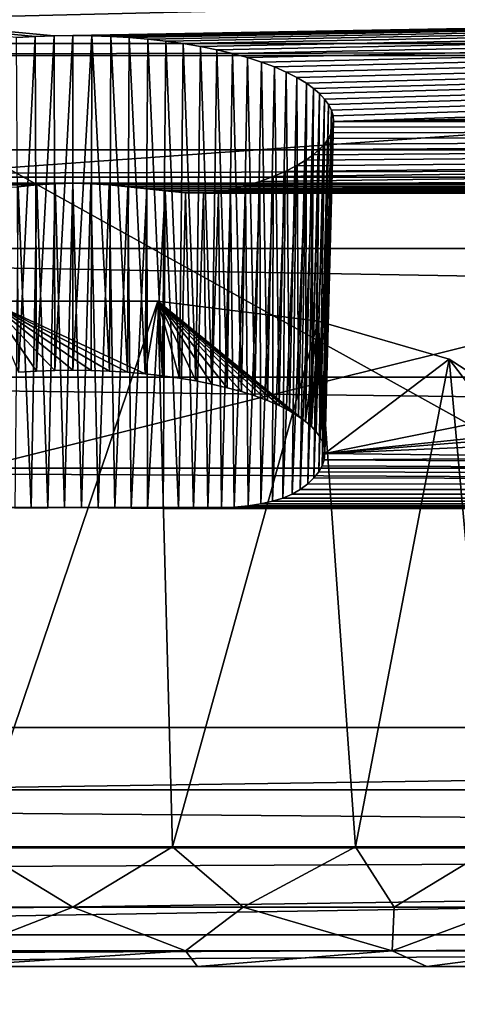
# Model space of a CAD drawing. Header units: millimetres. Extents: x -52 to 52, y -38 to 18.
# Tile 39 of 126: x -20.79 to -17.31, y -3.7 to 4.11. Entities that reach past the tile are written whole.
import ezdxf

# ---------------------------------------------------------------- set-up
doc = ezdxf.new("R2010")
doc.units = ezdxf.units.MM
doc.header["$LTSCALE"] = 65.185185
for name, color, linetype in [('108', 7, 'CONTINUOUS'), ('112', 7, 'CONTINUOUS'), ('37', 7, 'CONTINUOUS'), ('38', 7, 'CONTINUOUS'), ('39', 7, 'CONTINUOUS'), ('5', 7, 'CONTINUOUS'), ('553', 7, 'CONTINUOUS'), ('555', 7, 'CONTINUOUS'), ('556', 7, 'CONTINUOUS'), ('582', 7, 'CONTINUOUS'), ('584', 7, 'CONTINUOUS'), ('586', 7, 'CONTINUOUS'), ('587', 7, 'CONTINUOUS'), ('590', 7, 'CONTINUOUS'), ('599', 7, 'CONTINUOUS'), ('600', 7, 'CONTINUOUS'), ('601', 7, 'CONTINUOUS'), ('603', 7, 'CONTINUOUS'), ('632', 7, 'CONTINUOUS'), ('633', 7, 'CONTINUOUS'), ('634', 7, 'CONTINUOUS'), ('655', 7, 'CONTINUOUS'), ('9', 7, 'CONTINUOUS')]:
    doc.layers.add(name, color=color, linetype=linetype)

msp = doc.modelspace()

# ---------------------------------------------------------------- linework, layer by layer
at = {"layer": '108', "linetype": 'Continuous'}
for points in [[(-32.125, -27.5, -22.3475), (32.125, -27.5, -22.3475), (-32.125, -2, -22.125), (-32.125, -27.5, -22.3475)], [(32.125, -27.5, -22.3475), (32.125, -2, -22.125), (-32.125, -2, -22.125), (32.125, -27.5, -22.3475)]]:
    msp.add_3dface(points, dxfattribs=at)
at = {"layer": '112', "linetype": 'Continuous'}
for points in [[(-32.125, -27.5, 22.3475), (-32.125, -2, 22.125), (32.125, -2, 22.125), (-32.125, -27.5, 22.3475)], [(32.125, -27.5, 22.3475), (-32.125, -27.5, 22.3475), (32.125, -2, 22.125), (32.125, -27.5, 22.3475)]]:
    msp.add_3dface(points, dxfattribs=at)
at = {"layer": '37', "linetype": 'Continuous'}
for points in [[(32.125, -2, 22.125), (-32.125, -2, 22.125), (31.4, -2, 21.4), (32.125, -2, 22.125)], [(-32.125, -2, 22.125), (-31.4, -2, 21.4), (31.4, -2, 21.4), (-32.125, -2, 22.125)], [(-32.125, -2, -22.125), (32.125, -2, -22.125), (-31.4, -2, -21.4), (-32.125, -2, -22.125)], [(-31.4, -2, -21.4), (32.125, -2, -22.125), (31.4, -2, -21.4), (-31.4, -2, -21.4)]]:
    msp.add_3dface(points, dxfattribs=at)
at = {"layer": '38', "linetype": 'Continuous'}
for points in [[(31.4, -2, 21.4), (-31.4, -2, 21.4), (31.4, 13.6, 21.8085), (31.4, -2, 21.4)], [(31.4, 13.6, 21.8085), (-31.4, -2, 21.4), (-31.4, 13.6, 21.8085), (31.4, 13.6, 21.8085)]]:
    msp.add_3dface(points, dxfattribs=at)
at = {"layer": '39', "linetype": 'Continuous'}
for points in [[(-31.4, -2, -21.4), (31.4, -2, -21.4), (-31.4, 13.6, -21.8085), (-31.4, -2, -21.4)], [(-31.4, 13.6, -21.8085), (31.4, -2, -21.4), (31.4, 13.6, -21.8085), (-31.4, 13.6, -21.8085)]]:
    msp.add_3dface(points, dxfattribs=at)
at = {"layer": '5', "linetype": 'Continuous'}
for points in [[(-34, 10.2026, 24.4756), (34, -27.5, 24.1466), (34, 10.2026, 24.4756), (-34, 10.2026, 24.4756)], [(-34, -27.5, 24.1466), (34, -27.5, 24.1466), (-34, 10.2026, 24.4756), (-34, -27.5, 24.1466)]]:
    msp.add_3dface(points, dxfattribs=at)
at = {"layer": '553', "linetype": 'Continuous'}
for points in [[(11.7377, -3.4, 10.3038), (-29.9175, -3.4, 10.3038), (11.7377, -3.4, -9.9003), (11.7377, -3.4, 10.3038)], [(-29.9175, -3.4, 10.3038), (-27.4612, -3.4, 7.4956), (11.7377, -3.4, -9.9003), (-29.9175, -3.4, 10.3038)], [(-16.1847, -3.4, -9.9004), (-27.4612, -3.4, 7.4956), (-17.5559, -3.4, -8.4743), (-16.1847, -3.4, -9.9004)], [(-27.4612, -3.4, 7.4956), (-16.1847, -3.4, -9.9004), (11.7377, -3.4, -9.9003), (-27.4612, -3.4, 7.4956)], [(-17.5559, -3.4, -8.4743), (-27.4612, -3.4, 7.4956), (-19.3764, -3.4, -7.6992), (-17.5559, -3.4, -8.4743)], [(-19.3764, -3.4, -7.6992), (-27.4612, -3.4, 7.4956), (-21.355, -3.4, -7.6992), (-19.3764, -3.4, -7.6992)]]:
    msp.add_3dface(points, dxfattribs=at)
at = {"layer": '555', "linetype": 'Continuous'}
for points in [[(-30.3657, 13.6, -18.2983), (-29.8141, 3.0748, -14.8276), (29.0827, 3.0748, -14.8276), (-30.3657, 13.6, -18.2983)], [(29.6343, 13.6, -18.2983), (-30.3657, 13.6, -18.2983), (29.0827, 3.0748, -14.8276), (29.6343, 13.6, -18.2983)]]:
    msp.add_3dface(points, dxfattribs=at)
at = {"layer": '556', "linetype": 'Continuous'}
for points in [[(-29.9081, 4.8685, -7.7916), (29.1767, 4.8685, -7.7916), (-20.5157, 3.9806, -10.4842), (-29.9081, 4.8685, -7.7916)], [(-20.813, 3.9662, -10.5278), (-29.9081, 4.8685, -7.7916), (-20.665, 3.9752, -10.5006), (-20.813, 3.9662, -10.5278)], [(-20.665, 3.9752, -10.5006), (-29.9081, 4.8685, -7.7916), (-20.5157, 3.9806, -10.4842), (-20.665, 3.9752, -10.5006)], [(-20.5157, 3.9806, -10.4842), (29.1767, 4.8685, -7.7916), (-20.3657, 3.9824, -10.4788), (-20.5157, 3.9806, -10.4842)], [(-20.3657, 3.9824, -10.4788), (29.1767, 4.8685, -7.7916), (-20.2158, 3.9806, -10.4842), (-20.3657, 3.9824, -10.4788)], [(-20.2158, 3.9806, -10.4842), (29.1767, 4.8685, -7.7916), (-20.0664, 3.9752, -10.5006), (-20.2158, 3.9806, -10.4842)], [(-20.0664, 3.9752, -10.5006), (29.1767, 4.8685, -7.7916), (-19.9185, 3.9662, -10.5278), (-20.0664, 3.9752, -10.5006)], [(-19.9185, 3.9662, -10.5278), (29.1767, 4.8685, -7.7916), (-19.7726, 3.9538, -10.5657), (-19.9185, 3.9662, -10.5278)], [(-19.7726, 3.9538, -10.5657), (29.1767, 4.8685, -7.7916), (-19.6296, 3.9378, -10.6142), (-19.7726, 3.9538, -10.5657)], [(-19.6296, 3.9378, -10.6142), (29.1767, 4.8685, -7.7916), (-19.49, 3.9183, -10.6732), (-19.6296, 3.9378, -10.6142)], [(-19.49, 3.9183, -10.6732), (29.1767, 4.8685, -7.7916), (-19.3547, 3.8954, -10.7427), (-19.49, 3.9183, -10.6732)], [(-19.3547, 3.8954, -10.7427), (29.1767, 4.8685, -7.7916), (-19.2243, 3.8692, -10.8222), (-19.3547, 3.8954, -10.7427)], [(-19.2243, 3.8692, -10.8222), (29.1767, 4.8685, -7.7916), (-19.0997, 3.8397, -10.9114), (-19.2243, 3.8692, -10.8222)], [(-19.0997, 3.8397, -10.9114), (29.1767, 4.8685, -7.7916), (-18.9815, 3.8072, -11.0101), (-19.0997, 3.8397, -10.9114)], [(-18.9815, 3.8072, -11.0101), (29.1767, 4.8685, -7.7916), (-18.8704, 3.7717, -11.1178), (-18.9815, 3.8072, -11.0101)], [(-18.8704, 3.7717, -11.1178), (29.1767, 4.8685, -7.7916), (-18.7673, 3.7333, -11.2341), (-18.8704, 3.7717, -11.1178)], [(-18.7673, 3.7333, -11.2341), (29.1767, 4.8685, -7.7916), (-18.6728, 3.6923, -11.3584), (-18.7673, 3.7333, -11.2341)], [(-18.6728, 3.6923, -11.3584), (29.1767, 4.8685, -7.7916), (-18.5876, 3.6489, -11.49), (-18.6728, 3.6923, -11.3584)], [(-18.5876, 3.6489, -11.49), (29.1767, 4.8685, -7.7916), (-18.5124, 3.6034, -11.6282), (-18.5876, 3.6489, -11.49)], [(-18.5124, 3.6034, -11.6282), (29.1767, 4.8685, -7.7916), (-18.4562, 3.5627, -11.7514), (-18.5124, 3.6034, -11.6282)], [(-18.4562, 3.5627, -11.7514), (29.1767, 4.8685, -7.7916), (-18.4081, 3.5209, -11.8783), (-18.4562, 3.5627, -11.7514)], [(-18.4081, 3.5209, -11.8783), (29.1767, 4.8685, -7.7916), (-18.3684, 3.478, -12.0084), (-18.4081, 3.5209, -11.8783)], [(-18.3684, 3.478, -12.0084), (29.1767, 4.8685, -7.7916), (-18.3372, 3.4342, -12.1412), (-18.3684, 3.478, -12.0084)], [(-18.3372, 3.4342, -12.1412), (29.1767, 4.8685, -7.7916), (-18.3148, 3.3898, -12.2758), (-18.3372, 3.4342, -12.1412)], [(-18.3148, 3.3898, -12.2758), (29.1767, 4.8685, -7.7916), (-18.3013, 3.345, -12.4116), (-18.3148, 3.3898, -12.2758)], [(-18.3013, 3.345, -12.4116), (29.1767, 4.8685, -7.7916), (-18.2968, 3.3, -12.5483), (-18.3013, 3.345, -12.4116)], [(29.1767, 4.8685, -7.7916), (19.0412, 3.9538, -10.5656), (-18.2968, 3.3, -12.5483), (29.1767, 4.8685, -7.7916)], [(19.0412, 3.9538, -10.5656), (18.8981, 3.9378, -10.6141), (-18.2968, 3.3, -12.5483), (19.0412, 3.9538, -10.5656)], [(18.8981, 3.9378, -10.6141), (18.7586, 3.9183, -10.6732), (-18.2968, 3.3, -12.5483), (18.8981, 3.9378, -10.6141)], [(18.7586, 3.9183, -10.6732), (18.6233, 3.8954, -10.7426), (-18.2968, 3.3, -12.5483), (18.7586, 3.9183, -10.6732)], [(18.6233, 3.8954, -10.7426), (18.4929, 3.8692, -10.8222), (-18.2968, 3.3, -12.5483), (18.6233, 3.8954, -10.7426)], [(18.4929, 3.8692, -10.8222), (18.3682, 3.8397, -10.9114), (-18.2968, 3.3, -12.5483), (18.4929, 3.8692, -10.8222)], [(18.3682, 3.8397, -10.9114), (18.25, 3.8072, -11.0101), (-18.2968, 3.3, -12.5483), (18.3682, 3.8397, -10.9114)], [(18.25, 3.8072, -11.0101), (18.139, 3.7717, -11.1178), (-18.2968, 3.3, -12.5483), (18.25, 3.8072, -11.0101)], [(18.139, 3.7717, -11.1178), (18.0359, 3.7333, -11.2341), (-18.2968, 3.3, -12.5483), (18.139, 3.7717, -11.1178)], [(18.0359, 3.7333, -11.2341), (17.9414, 3.6923, -11.3584), (-18.2968, 3.3, -12.5483), (18.0359, 3.7333, -11.2341)], [(17.9414, 3.6923, -11.3584), (17.8562, 3.6489, -11.49), (-18.2968, 3.3, -12.5483), (17.9414, 3.6923, -11.3584)], [(17.8562, 3.6489, -11.49), (17.7809, 3.6034, -11.6282), (-18.2968, 3.3, -12.5483), (17.8562, 3.6489, -11.49)], [(17.7809, 3.6034, -11.6282), (17.7247, 3.5627, -11.7514), (-18.2968, 3.3, -12.5483), (17.7809, 3.6034, -11.6282)], [(17.7247, 3.5627, -11.7514), (17.6767, 3.5209, -11.8783), (-18.2968, 3.3, -12.5483), (17.7247, 3.5627, -11.7514)], [(17.6767, 3.5209, -11.8783), (17.637, 3.478, -12.0084), (-18.2968, 3.3, -12.5483), (17.6767, 3.5209, -11.8783)], [(17.637, 3.478, -12.0084), (17.6058, 3.4342, -12.1412), (-18.2968, 3.3, -12.5483), (17.637, 3.478, -12.0084)], [(17.6058, 3.4342, -12.1412), (17.5834, 3.3898, -12.2758), (-18.2968, 3.3, -12.5483), (17.6058, 3.4342, -12.1412)], [(17.5834, 3.3898, -12.2758), (17.5699, 3.345, -12.4116), (-18.2968, 3.3, -12.5483), (17.5834, 3.3898, -12.2758)], [(-19.1157, 2.7566, -14.1962), (17.5654, 3.3, -12.5483), (17.57, 3.2545, -12.6862), (-19.1157, 2.7566, -14.1962)], [(-18.9954, 2.789, -14.0978), (17.5654, 3.3, -12.5483), (-19.1157, 2.7566, -14.1962), (-18.9954, 2.789, -14.0978)], [(-18.8823, 2.8246, -13.9899), (17.5654, 3.3, -12.5483), (-18.9954, 2.789, -14.0978), (-18.8823, 2.8246, -13.9899)], [(-18.7773, 2.8631, -13.8732), (17.5654, 3.3, -12.5483), (-18.8823, 2.8246, -13.9899), (-18.7773, 2.8631, -13.8732)], [(-18.6809, 2.9043, -13.7483), (17.5654, 3.3, -12.5483), (-18.7773, 2.8631, -13.8732), (-18.6809, 2.9043, -13.7483)], [(-18.594, 2.9479, -13.616), (17.5654, 3.3, -12.5483), (-18.6809, 2.9043, -13.7483), (-18.594, 2.9479, -13.616)], [(-18.5172, 2.9938, -13.4768), (17.5654, 3.3, -12.5483), (-18.594, 2.9479, -13.616), (-18.5172, 2.9938, -13.4768)], [(-18.4598, 3.0347, -13.3527), (17.5654, 3.3, -12.5483), (-18.5172, 2.9938, -13.4768), (-18.4598, 3.0347, -13.3527)], [(-18.4107, 3.0769, -13.2247), (17.5654, 3.3, -12.5483), (-18.4598, 3.0347, -13.3527), (-18.4107, 3.0769, -13.2247)], [(-18.3701, 3.1202, -13.0934), (17.5654, 3.3, -12.5483), (-18.4107, 3.0769, -13.2247), (-18.3701, 3.1202, -13.0934)], [(-18.3383, 3.1644, -12.9594), (17.5654, 3.3, -12.5483), (-18.3701, 3.1202, -13.0934), (-18.3383, 3.1644, -12.9594)], [(-18.3153, 3.2092, -12.8234), (17.5654, 3.3, -12.5483), (-18.3383, 3.1644, -12.9594), (-18.3153, 3.2092, -12.8234)], [(-18.3015, 3.2545, -12.6863), (17.5654, 3.3, -12.5483), (-18.3153, 3.2092, -12.8234), (-18.3015, 3.2545, -12.6863)], [(-18.2968, 3.3, -12.5483), (17.5654, 3.3, -12.5483), (-18.3015, 3.2545, -12.6863), (-18.2968, 3.3, -12.5483)], [(17.5699, 3.345, -12.4116), (17.5654, 3.3, -12.5483), (-18.2968, 3.3, -12.5483), (17.5699, 3.345, -12.4116)], [(17.5839, 3.2092, -12.8234), (-19.1157, 2.7566, -14.1962), (17.57, 3.2545, -12.6862), (17.5839, 3.2092, -12.8234)], [(17.6068, 3.1644, -12.9594), (-19.1157, 2.7566, -14.1962), (17.5839, 3.2092, -12.8234), (17.6068, 3.1644, -12.9594)], [(17.6387, 3.1202, -13.0934), (-19.1157, 2.7566, -14.1962), (17.6068, 3.1644, -12.9594), (17.6387, 3.1202, -13.0934)], [(17.6793, 3.0769, -13.2247), (-19.1157, 2.7566, -14.1962), (17.6387, 3.1202, -13.0934), (17.6793, 3.0769, -13.2247)], [(17.7284, 3.0347, -13.3527), (-19.1157, 2.7566, -14.1962), (17.6793, 3.0769, -13.2247), (17.7284, 3.0347, -13.3527)], [(17.7858, 2.9938, -13.4768), (-19.1157, 2.7566, -14.1962), (17.7284, 3.0347, -13.3527), (17.7858, 2.9938, -13.4768)], [(17.8626, 2.9479, -13.6159), (-19.1157, 2.7566, -14.1962), (17.7858, 2.9938, -13.4768), (17.8626, 2.9479, -13.6159)], [(17.9495, 2.9043, -13.7483), (-19.1157, 2.7566, -14.1962), (17.8626, 2.9479, -13.6159), (17.9495, 2.9043, -13.7483)], [(18.0458, 2.8631, -13.8732), (-19.1157, 2.7566, -14.1962), (17.9495, 2.9043, -13.7483), (18.0458, 2.8631, -13.8732)], [(18.1509, 2.8246, -13.9899), (-19.1157, 2.7566, -14.1962), (18.0458, 2.8631, -13.8732), (18.1509, 2.8246, -13.9899)], [(18.264, 2.789, -14.0977), (-19.1157, 2.7566, -14.1962), (18.1509, 2.8246, -13.9899), (18.264, 2.789, -14.0977)], [(18.3842, 2.7566, -14.1962), (-19.1157, 2.7566, -14.1962), (18.264, 2.789, -14.0977), (18.3842, 2.7566, -14.1962)]]:
    msp.add_3dface(points, dxfattribs=at)
at = {"layer": '582', "linetype": 'Continuous'}
for points in [[(-29.9175, -1.5047, 12.301), (11.7377, -1.5047, 12.3011), (-29.7394, 8.7024, 12.836), (-29.9175, -1.5047, 12.301)], [(-29.7394, 8.7024, 12.836), (11.7377, -1.5047, 12.3011), (12.2727, 8.7024, 12.836), (-29.7394, 8.7024, 12.836)]]:
    msp.add_3dface(points, dxfattribs=at)
at = {"layer": '584', "linetype": 'Continuous'}
for points in [[(11.7377, -2.459, 12.0004), (11.7377, -1.5047, 12.3011), (-29.9175, -2.1102, 12.1734), (11.7377, -2.459, 12.0004)], [(11.7377, -1.5047, 12.3011), (-29.9175, -1.5047, 12.301), (-29.9175, -2.1102, 12.1734), (11.7377, -1.5047, 12.3011)], [(-29.9175, -2.4598, 11.9999), (11.7377, -2.459, 12.0004), (-29.9175, -2.1102, 12.1734), (-29.9175, -2.4598, 11.9999)], [(11.7377, -3.1492, 11.2734), (11.7377, -2.459, 12.0004), (-29.9175, -3.1492, 11.2734), (11.7377, -3.1492, 11.2734)], [(-29.9175, -3.1492, 11.2734), (11.7377, -2.459, 12.0004), (-29.9175, -3.0665, 11.4095), (-29.9175, -3.1492, 11.2734)], [(-29.9175, -3.0665, 11.4095), (11.7377, -2.459, 12.0004), (-29.9175, -2.6482, 11.8664), (-29.9175, -3.0665, 11.4095)], [(-29.9175, -2.6482, 11.8664), (11.7377, -2.459, 12.0004), (-29.9175, -2.4598, 11.9999), (-29.9175, -2.6482, 11.8664)], [(-29.9175, -3.3249, 10.8466), (11.7377, -3.1492, 11.2734), (-29.9175, -3.1492, 11.2734), (-29.9175, -3.3249, 10.8466)], [(-29.9175, -3.4, 10.3038), (11.7377, -3.4, 10.3038), (11.7377, -3.1492, 11.2734), (-29.9175, -3.4, 10.3038)], [(-29.9175, -3.4, 10.3038), (11.7377, -3.1492, 11.2734), (-29.9175, -3.3249, 10.8466), (-29.9175, -3.4, 10.3038)]]:
    msp.add_3dface(points, dxfattribs=at)
at = {"layer": '586', "linetype": 'Continuous'}
for points in [[(-19.6913, 1.8751, -8.8863), (-21.1553, -2.4523, -8.6777), (-21.0401, 1.8751, -8.8863), (-19.6913, 1.8751, -8.8863)], [(-19.5761, -2.4523, -8.6777), (-21.1553, -2.4523, -8.6777), (-19.6913, 1.8751, -8.8863), (-19.5761, -2.4523, -8.6777)], [(-18.4187, 1.7174, -9.3647), (-19.5761, -2.4523, -8.6777), (-19.6913, 1.8751, -8.8863), (-18.4187, 1.7174, -9.3647)], [(-18.123, -2.4523, -9.2963), (-19.5761, -2.4523, -8.6777), (-18.4187, 1.7174, -9.3647), (-18.123, -2.4523, -9.2963)], [(-17.3799, 1.4144, -10.2834), (-18.123, -2.4523, -9.2963), (-18.4187, 1.7174, -9.3647), (-17.3799, 1.4144, -10.2834)], [(-17.0284, -2.4523, -10.4347), (-18.123, -2.4523, -9.2963), (-17.3799, 1.4144, -10.2834), (-17.0284, -2.4523, -10.4347)], [(-16.7325, 0.9988, -11.5438), (-16.7607, 0.6055, -11.3783), (-17.3799, 1.4144, -10.2834), (-16.7325, 0.9988, -11.5438)], [(-16.7607, 0.6055, -11.3783), (-17.0284, -2.4523, -10.4347), (-17.3799, 1.4144, -10.2834), (-16.7607, 0.6055, -11.3783)]]:
    msp.add_3dface(points, dxfattribs=at)
at = {"layer": '587', "linetype": 'Continuous'}
for points in [[(-20.5157, 3.9806, -10.4842), (-20.3657, 3.9824, -10.4788), (-20.5106, 1.3253, -10.5535), (-20.5157, 3.9806, -10.4842)], [(-20.5106, 1.3253, -10.5535), (-20.3657, 3.9824, -10.4788), (-20.3657, 1.3271, -10.5483), (-20.5106, 1.3253, -10.5535)], [(-20.3657, 3.9824, -10.4788), (-20.2158, 3.9806, -10.4842), (-20.3657, 1.3271, -10.5483), (-20.3657, 3.9824, -10.4788)], [(-20.813, 3.9662, -10.5278), (-20.665, 3.9752, -10.5006), (-20.7975, 1.3115, -10.5955), (-20.813, 3.9662, -10.5278)], [(-20.7975, 1.3115, -10.5955), (-20.665, 3.9752, -10.5006), (-20.6547, 1.3201, -10.5693), (-20.7975, 1.3115, -10.5955)], [(-20.665, 3.9752, -10.5006), (-20.5157, 3.9806, -10.4842), (-20.6547, 1.3201, -10.5693), (-20.665, 3.9752, -10.5006)], [(-20.6547, 1.3201, -10.5693), (-20.5157, 3.9806, -10.4842), (-20.5106, 1.3253, -10.5535), (-20.6547, 1.3201, -10.5693)], [(-20.3657, 1.3271, -10.5483), (-20.2158, 3.9806, -10.4842), (-20.2209, 1.3253, -10.5535), (-20.3657, 1.3271, -10.5483)], [(-20.2209, 1.3253, -10.5535), (-20.2158, 3.9806, -10.4842), (-20.0767, 1.3201, -10.5693), (-20.2209, 1.3253, -10.5535)], [(-20.2158, 3.9806, -10.4842), (-20.0664, 3.9752, -10.5006), (-20.0767, 1.3201, -10.5693), (-20.2158, 3.9806, -10.4842)], [(-20.0767, 1.3201, -10.5693), (-20.0664, 3.9752, -10.5006), (-19.9339, 1.3115, -10.5955), (-20.0767, 1.3201, -10.5693)], [(-20.0664, 3.9752, -10.5006), (-19.9185, 3.9662, -10.5278), (-19.9339, 1.3115, -10.5955), (-20.0664, 3.9752, -10.5006)], [(-19.9339, 1.3115, -10.5955), (-19.9185, 3.9662, -10.5278), (-19.7931, 1.2995, -10.632), (-19.9339, 1.3115, -10.5955)], [(-19.9185, 3.9662, -10.5278), (-19.7726, 3.9538, -10.5657), (-19.7931, 1.2995, -10.632), (-19.9185, 3.9662, -10.5278)], [(-19.7931, 1.2995, -10.632), (-19.7726, 3.9538, -10.5657), (-19.6549, 1.284, -10.6789), (-19.7931, 1.2995, -10.632)], [(-19.7726, 3.9538, -10.5657), (-19.6296, 3.9378, -10.6142), (-19.6549, 1.284, -10.6789), (-19.7726, 3.9538, -10.5657)], [(-19.6549, 1.284, -10.6789), (-19.6296, 3.9378, -10.6142), (-19.52, 1.2652, -10.7359), (-19.6549, 1.284, -10.6789)], [(-19.6296, 3.9378, -10.6142), (-19.49, 3.9183, -10.6732), (-19.52, 1.2652, -10.7359), (-19.6296, 3.9378, -10.6142)], [(-19.52, 1.2652, -10.7359), (-19.49, 3.9183, -10.6732), (-19.3893, 1.2431, -10.8028), (-19.52, 1.2652, -10.7359)], [(-19.49, 3.9183, -10.6732), (-19.3547, 3.8954, -10.7427), (-19.3893, 1.2431, -10.8028), (-19.49, 3.9183, -10.6732)], [(-19.3893, 1.2431, -10.8028), (-19.3547, 3.8954, -10.7427), (-19.2633, 1.2178, -10.8795), (-19.3893, 1.2431, -10.8028)], [(-19.3547, 3.8954, -10.7427), (-19.2243, 3.8692, -10.8222), (-19.2633, 1.2178, -10.8795), (-19.3547, 3.8954, -10.7427)], [(-19.2633, 1.2178, -10.8795), (-19.2243, 3.8692, -10.8222), (-19.1429, 1.1894, -10.9657), (-19.2633, 1.2178, -10.8795)], [(-19.2243, 3.8692, -10.8222), (-19.0997, 3.8397, -10.9114), (-19.1429, 1.1894, -10.9657), (-19.2243, 3.8692, -10.8222)], [(-19.1429, 1.1894, -10.9657), (-19.0997, 3.8397, -10.9114), (-19.0286, 1.158, -11.061), (-19.1429, 1.1894, -10.9657)], [(-19.0997, 3.8397, -10.9114), (-18.9815, 3.8072, -11.0101), (-19.0286, 1.158, -11.061), (-19.0997, 3.8397, -10.9114)], [(-19.0286, 1.158, -11.061), (-18.9815, 3.8072, -11.0101), (-18.9212, 1.1237, -11.165), (-19.0286, 1.158, -11.061)], [(-18.9815, 3.8072, -11.0101), (-18.8704, 3.7717, -11.1178), (-18.9212, 1.1237, -11.165), (-18.9815, 3.8072, -11.0101)], [(-18.9212, 1.1237, -11.165), (-18.8704, 3.7717, -11.1178), (-18.8214, 1.0866, -11.2774), (-18.9212, 1.1237, -11.165)], [(-18.8704, 3.7717, -11.1178), (-18.7673, 3.7333, -11.2341), (-18.8214, 1.0866, -11.2774), (-18.8704, 3.7717, -11.1178)], [(-18.8214, 1.0866, -11.2774), (-18.7673, 3.7333, -11.2341), (-18.73, 1.0471, -11.3974), (-18.8214, 1.0866, -11.2774)], [(-18.7673, 3.7333, -11.2341), (-18.6728, 3.6923, -11.3584), (-18.73, 1.0471, -11.3974), (-18.7673, 3.7333, -11.2341)], [(-18.73, 1.0471, -11.3974), (-18.6728, 3.6923, -11.3584), (-18.6476, 1.0051, -11.5246), (-18.73, 1.0471, -11.3974)], [(-18.6728, 3.6923, -11.3584), (-18.5876, 3.6489, -11.49), (-18.6476, 1.0051, -11.5246), (-18.6728, 3.6923, -11.3584)], [(-18.6476, 1.0051, -11.5246), (-18.5876, 3.6489, -11.49), (-18.5747, 0.9611, -11.6582), (-18.6476, 1.0051, -11.5246)], [(-18.5876, 3.6489, -11.49), (-18.5124, 3.6034, -11.6282), (-18.5747, 0.9611, -11.6582), (-18.5876, 3.6489, -11.49)], [(-18.5747, 0.9611, -11.6582), (-18.5124, 3.6034, -11.6282), (-18.5203, 0.9218, -11.7773), (-18.5747, 0.9611, -11.6582)], [(-18.5124, 3.6034, -11.6282), (-18.4562, 3.5627, -11.7514), (-18.5203, 0.9218, -11.7773), (-18.5124, 3.6034, -11.6282)], [(-18.5203, 0.9218, -11.7773), (-18.4562, 3.5627, -11.7514), (-18.4737, 0.8813, -11.9), (-18.5203, 0.9218, -11.7773)], [(-18.4562, 3.5627, -11.7514), (-18.4081, 3.5209, -11.8783), (-18.4737, 0.8813, -11.9), (-18.4562, 3.5627, -11.7514)], [(-18.4737, 0.8813, -11.9), (-18.4081, 3.5209, -11.8783), (-18.4352, 0.8398, -12.0258), (-18.4737, 0.8813, -11.9)], [(-18.4081, 3.5209, -11.8783), (-18.3684, 3.478, -12.0084), (-18.4352, 0.8398, -12.0258), (-18.4081, 3.5209, -11.8783)], [(-18.4352, 0.8398, -12.0258), (-18.3684, 3.478, -12.0084), (-18.4049, 0.7975, -12.1542), (-18.4352, 0.8398, -12.0258)], [(-18.3684, 3.478, -12.0084), (-18.3372, 3.4342, -12.1412), (-18.4049, 0.7975, -12.1542), (-18.3684, 3.478, -12.0084)], [(-18.4049, 0.7975, -12.1542), (-18.3372, 3.4342, -12.1412), (-18.3832, 0.7545, -12.2845), (-18.4049, 0.7975, -12.1542)], [(-18.3372, 3.4342, -12.1412), (-18.3148, 3.3898, -12.2758), (-18.3832, 0.7545, -12.2845), (-18.3372, 3.4342, -12.1412)], [(-18.3832, 0.7545, -12.2845), (-18.3148, 3.3898, -12.2758), (-18.3701, 0.7112, -12.416), (-18.3832, 0.7545, -12.2845)], [(-18.3148, 3.3898, -12.2758), (-18.3013, 3.345, -12.4116), (-18.3701, 0.7112, -12.416), (-18.3148, 3.3898, -12.2758)], [(-18.3013, 3.345, -12.4116), (-18.2968, 3.3, -12.5483), (-18.3701, 0.7112, -12.416), (-18.3013, 3.345, -12.4116)], [(-18.2968, 3.3, -12.5483), (-18.3657, 0.6676, -12.5483), (-18.3701, 0.7112, -12.416), (-18.2968, 3.3, -12.5483)]]:
    msp.add_3dface(points, dxfattribs=at)
at = {"layer": '590', "linetype": 'Continuous'}
for points in [[(-18.2968, 3.3, -12.5483), (-18.3015, 3.2545, -12.6863), (-18.3657, 0.6676, -12.5483), (-18.2968, 3.3, -12.5483)], [(-18.3713, 0.6183, -12.6977), (-18.3153, 3.2092, -12.8234), (-18.3879, 0.5695, -12.8455), (-18.3713, 0.6183, -12.6977)], [(-18.3153, 3.2092, -12.8234), (-18.3383, 3.1644, -12.9594), (-18.3879, 0.5695, -12.8455), (-18.3153, 3.2092, -12.8234)], [(-18.3657, 0.6676, -12.5483), (-18.3015, 3.2545, -12.6863), (-18.3713, 0.6183, -12.6977), (-18.3657, 0.6676, -12.5483)], [(-18.3015, 3.2545, -12.6863), (-18.3153, 3.2092, -12.8234), (-18.3713, 0.6183, -12.6977), (-18.3015, 3.2545, -12.6863)], [(-18.3879, 0.5695, -12.8455), (-18.3383, 3.1644, -12.9594), (-18.4155, 0.5214, -12.9916), (-18.3879, 0.5695, -12.8455)], [(-18.3383, 3.1644, -12.9594), (-18.3701, 3.1202, -13.0934), (-18.4155, 0.5214, -12.9916), (-18.3383, 3.1644, -12.9594)], [(-18.4107, 3.0769, -13.2247), (-18.4598, 3.0347, -13.3527), (-18.5029, 0.4275, -13.2762), (-18.4107, 3.0769, -13.2247)], [(-18.4538, 0.474, -13.1353), (-18.4107, 3.0769, -13.2247), (-18.5029, 0.4275, -13.2762), (-18.4538, 0.474, -13.1353)], [(-18.4155, 0.5214, -12.9916), (-18.3701, 3.1202, -13.0934), (-18.4538, 0.474, -13.1353), (-18.4155, 0.5214, -12.9916)], [(-18.3701, 3.1202, -13.0934), (-18.4107, 3.0769, -13.2247), (-18.4538, 0.474, -13.1353), (-18.3701, 3.1202, -13.0934)], [(-18.5624, 0.3823, -13.4133), (-18.5172, 2.9938, -13.4768), (-18.6262, 0.3449, -13.5354), (-18.5624, 0.3823, -13.4133)], [(-18.5172, 2.9938, -13.4768), (-18.594, 2.9479, -13.616), (-18.6262, 0.3449, -13.5354), (-18.5172, 2.9938, -13.4768)], [(-18.5029, 0.4275, -13.2762), (-18.4598, 3.0347, -13.3527), (-18.5624, 0.3823, -13.4133), (-18.5029, 0.4275, -13.2762)], [(-18.4598, 3.0347, -13.3527), (-18.5172, 2.9938, -13.4768), (-18.5624, 0.3823, -13.4133), (-18.4598, 3.0347, -13.3527)], [(-18.6992, 0.3138, -13.6547), (-18.6809, 2.9043, -13.7483), (-18.7817, 0.2885, -13.7703), (-18.6992, 0.3138, -13.6547)], [(-18.6809, 2.9043, -13.7483), (-18.7773, 2.8631, -13.8732), (-18.7817, 0.2885, -13.7703), (-18.6809, 2.9043, -13.7483)], [(-18.6262, 0.3449, -13.5354), (-18.594, 2.9479, -13.616), (-18.6992, 0.3138, -13.6547), (-18.6262, 0.3449, -13.5354)], [(-18.594, 2.9479, -13.616), (-18.6809, 2.9043, -13.7483), (-18.6992, 0.3138, -13.6547), (-18.594, 2.9479, -13.616)], [(-18.8823, 2.8246, -13.9899), (-18.9954, 2.789, -14.0978), (-18.9749, 0.2537, -13.9877), (-18.8823, 2.8246, -13.9899)], [(-18.8736, 0.2687, -13.8816), (-18.8823, 2.8246, -13.9899), (-18.9749, 0.2537, -13.9877), (-18.8736, 0.2687, -13.8816)], [(-18.7773, 2.8631, -13.8732), (-18.8823, 2.8246, -13.9899), (-18.8736, 0.2687, -13.8816), (-18.7773, 2.8631, -13.8732)], [(-18.7817, 0.2885, -13.7703), (-18.7773, 2.8631, -13.8732), (-18.8736, 0.2687, -13.8816), (-18.7817, 0.2885, -13.7703)], [(-20.6971, 0.2365, -14.5265), (-20.8017, 2.7831, -14.5741), (-20.8276, 0.235, -14.4998), (-20.6971, 0.2365, -14.5265)], [(-20.6533, 2.7974, -14.601), (-20.8017, 2.7831, -14.5741), (-20.6971, 0.2365, -14.5265), (-20.6533, 2.7974, -14.601)], [(-20.5651, 0.2375, -14.5443), (-20.6533, 2.7974, -14.601), (-20.6971, 0.2365, -14.5265), (-20.5651, 0.2375, -14.5443)], [(-20.5084, 2.8067, -14.6166), (-20.6533, 2.7974, -14.601), (-20.5651, 0.2375, -14.5443), (-20.5084, 2.8067, -14.6166)], [(-20.4322, 0.2381, -14.5532), (-20.5084, 2.8067, -14.6166), (-20.5651, 0.2375, -14.5443), (-20.4322, 0.2381, -14.5532)], [(-20.3657, 2.8099, -14.6217), (-20.5084, 2.8067, -14.6166), (-20.4322, 0.2381, -14.5532), (-20.3657, 2.8099, -14.6217)], [(-20.2992, 0.2381, -14.5532), (-20.3657, 2.8099, -14.6217), (-20.4322, 0.2381, -14.5532), (-20.2992, 0.2381, -14.5532)], [(-20.2231, 2.8067, -14.6166), (-20.3657, 2.8099, -14.6217), (-20.2992, 0.2381, -14.5532), (-20.2231, 2.8067, -14.6166)], [(-20.1663, 0.2375, -14.5443), (-20.2231, 2.8067, -14.6166), (-20.2992, 0.2381, -14.5532), (-20.1663, 0.2375, -14.5443)], [(-20.0782, 2.7974, -14.601), (-20.2231, 2.8067, -14.6166), (-20.1663, 0.2375, -14.5443), (-20.0782, 2.7974, -14.601)], [(-20.0343, 0.2365, -14.5265), (-20.0782, 2.7974, -14.601), (-20.1663, 0.2375, -14.5443), (-20.0343, 0.2365, -14.5265)], [(-19.9297, 2.7831, -14.5741), (-20.0782, 2.7974, -14.601), (-20.0343, 0.2365, -14.5265), (-19.9297, 2.7831, -14.5741)], [(-19.9038, 0.235, -14.4998), (-19.9297, 2.7831, -14.5741), (-20.0343, 0.2365, -14.5265), (-19.9038, 0.235, -14.4998)], [(-19.779, 2.7658, -14.5349), (-19.9297, 2.7831, -14.5741), (-19.9038, 0.235, -14.4998), (-19.779, 2.7658, -14.5349)], [(-19.7751, 0.2335, -14.4644), (-19.779, 2.7658, -14.5349), (-19.9038, 0.235, -14.4998), (-19.7751, 0.2335, -14.4644)], [(-19.6348, 2.7494, -14.4856), (-19.779, 2.7658, -14.5349), (-19.7751, 0.2335, -14.4644), (-19.6348, 2.7494, -14.4856)], [(-19.6493, 0.2322, -14.4206), (-19.6348, 2.7494, -14.4856), (-19.7751, 0.2335, -14.4644), (-19.6493, 0.2322, -14.4206)], [(-19.5269, 0.2315, -14.3686), (-19.6348, 2.7494, -14.4856), (-19.6493, 0.2322, -14.4206), (-19.5269, 0.2315, -14.3686)], [(-19.4717, 2.7353, -14.4149), (-19.6348, 2.7494, -14.4856), (-19.5269, 0.2315, -14.3686), (-19.4717, 2.7353, -14.4149)], [(-19.4085, 0.2318, -14.3086), (-19.4717, 2.7353, -14.4149), (-19.5269, 0.2315, -14.3686), (-19.4085, 0.2318, -14.3086)], [(-19.3306, 2.7316, -14.3396), (-19.4717, 2.7353, -14.4149), (-19.4085, 0.2318, -14.3086), (-19.3306, 2.7316, -14.3396)], [(-19.2118, 2.7392, -14.265), (-19.3306, 2.7316, -14.3396), (-19.2952, 0.2335, -14.2415), (-19.2118, 2.7392, -14.265)], [(-19.1873, 0.2372, -14.1676), (-19.2118, 2.7392, -14.265), (-19.2952, 0.2335, -14.2415), (-19.1873, 0.2372, -14.1676)], [(-19.1157, 2.7566, -14.1962), (-19.2118, 2.7392, -14.265), (-19.1873, 0.2372, -14.1676), (-19.1157, 2.7566, -14.1962)], [(-19.0854, 0.2432, -14.0876), (-19.1157, 2.7566, -14.1962), (-19.1873, 0.2372, -14.1676), (-19.0854, 0.2432, -14.0876)], [(-18.9954, 2.789, -14.0978), (-19.1157, 2.7566, -14.1962), (-19.0854, 0.2432, -14.0876), (-18.9954, 2.789, -14.0978)], [(-18.9749, 0.2537, -13.9877), (-18.9954, 2.789, -14.0978), (-19.0854, 0.2432, -14.0876), (-18.9749, 0.2537, -13.9877)], [(-19.2952, 0.2335, -14.2415), (-19.3306, 2.7316, -14.3396), (-19.4085, 0.2318, -14.3086), (-19.2952, 0.2335, -14.2415)]]:
    msp.add_3dface(points, dxfattribs=at)
at = {"layer": '599', "linetype": 'Continuous'}
for points in [[(29.0827, 3.0748, -14.8276), (-29.8141, 3.0748, -14.8276), (-29.8028, 2.8583, -14.6856), (29.0827, 3.0748, -14.8276)], [(29.0827, 3.0748, -14.8276), (-29.8028, 2.8583, -14.6856), (29.0713, 2.8583, -14.6856), (29.0827, 3.0748, -14.8276)], [(-20.3657, 2.8099, -14.6217), (-29.8028, 2.8583, -14.6856), (-29.7967, 2.7419, -14.4545), (-20.3657, 2.8099, -14.6217)], [(-29.8028, 2.8583, -14.6856), (-20.3657, 2.8099, -14.6217), (29.0713, 2.8583, -14.6856), (-29.8028, 2.8583, -14.6856)], [(-20.3657, 2.8099, -14.6217), (19.6343, 2.8099, -14.6216), (29.0713, 2.8583, -14.6856), (-20.3657, 2.8099, -14.6217)], [(-20.5084, 2.8067, -14.6166), (-20.3657, 2.8099, -14.6217), (-29.7967, 2.7419, -14.4545), (-20.5084, 2.8067, -14.6166)], [(-20.6533, 2.7974, -14.601), (-20.5084, 2.8067, -14.6166), (-29.7967, 2.7419, -14.4545), (-20.6533, 2.7974, -14.601)], [(-20.8017, 2.7831, -14.5741), (-20.6533, 2.7974, -14.601), (-29.7967, 2.7419, -14.4545), (-20.8017, 2.7831, -14.5741)], [(19.6343, 2.8099, -14.6216), (-20.3657, 2.8099, -14.6217), (-20.2231, 2.8067, -14.6166), (19.6343, 2.8099, -14.6216)], [(19.4916, 2.8067, -14.6166), (19.6343, 2.8099, -14.6216), (-20.2231, 2.8067, -14.6166), (19.4916, 2.8067, -14.6166)], [(19.4916, 2.8067, -14.6166), (-20.2231, 2.8067, -14.6166), (-20.0782, 2.7974, -14.601), (19.4916, 2.8067, -14.6166)], [(19.3467, 2.7974, -14.601), (19.4916, 2.8067, -14.6166), (-20.0782, 2.7974, -14.601), (19.3467, 2.7974, -14.601)], [(19.3467, 2.7974, -14.601), (-20.0782, 2.7974, -14.601), (-19.9297, 2.7831, -14.5741), (19.3467, 2.7974, -14.601)], [(19.1983, 2.7831, -14.5741), (19.3467, 2.7974, -14.601), (-19.9297, 2.7831, -14.5741), (19.1983, 2.7831, -14.5741)], [(19.1983, 2.7831, -14.5741), (-19.9297, 2.7831, -14.5741), (-19.779, 2.7658, -14.5349), (19.1983, 2.7831, -14.5741)], [(19.0476, 2.7658, -14.5349), (19.1983, 2.7831, -14.5741), (-19.779, 2.7658, -14.5349), (19.0476, 2.7658, -14.5349)], [(19.0476, 2.7658, -14.5349), (-19.779, 2.7658, -14.5349), (-19.6348, 2.7494, -14.4856), (19.0476, 2.7658, -14.5349)], [(18.9033, 2.7494, -14.4856), (19.0476, 2.7658, -14.5349), (-19.6348, 2.7494, -14.4856), (18.9033, 2.7494, -14.4856)], [(18.9033, 2.7494, -14.4856), (-19.6348, 2.7494, -14.4856), (-19.4717, 2.7353, -14.4149), (18.9033, 2.7494, -14.4856)], [(18.7402, 2.7353, -14.4149), (18.9033, 2.7494, -14.4856), (-19.4717, 2.7353, -14.4149), (18.7402, 2.7353, -14.4149)], [(18.7402, 2.7353, -14.4149), (-19.4717, 2.7353, -14.4149), (-19.3306, 2.7316, -14.3396), (18.7402, 2.7353, -14.4149)], [(18.5992, 2.7316, -14.3396), (-19.3306, 2.7316, -14.3396), (-19.2118, 2.7392, -14.265), (18.5992, 2.7316, -14.3396)], [(18.5992, 2.7316, -14.3396), (18.7402, 2.7353, -14.4149), (-19.3306, 2.7316, -14.3396), (18.5992, 2.7316, -14.3396)], [(-19.1157, 2.7566, -14.1962), (18.4804, 2.7392, -14.265), (-19.2118, 2.7392, -14.265), (-19.1157, 2.7566, -14.1962)], [(18.4804, 2.7392, -14.265), (18.5992, 2.7316, -14.3396), (-19.2118, 2.7392, -14.265), (18.4804, 2.7392, -14.265)], [(-19.1157, 2.7566, -14.1962), (18.3842, 2.7566, -14.1962), (18.4804, 2.7392, -14.265), (-19.1157, 2.7566, -14.1962)]]:
    msp.add_3dface(points, dxfattribs=at)
at = {"layer": '600', "linetype": 'Continuous'}
for points in [[(29.1221, 2.2919, -17.2018), (-29.8535, 2.2919, -17.2019), (29.0486, 6.504, -18.5908), (29.1221, 2.2919, -17.2018)], [(29.0486, 6.504, -18.5908), (-29.8535, 2.2919, -17.2019), (-29.78, 6.504, -18.5908), (29.0486, 6.504, -18.5908)]]:
    msp.add_3dface(points, dxfattribs=at)
at = {"layer": '601', "linetype": 'Continuous'}
for points in [[(-29.8535, 2.2919, -17.2019), (29.1429, 1.2736, -16.6258), (-29.8743, 1.2736, -16.6259), (-29.8535, 2.2919, -17.2019)], [(-29.8535, 2.2919, -17.2019), (29.1221, 2.2919, -17.2018), (29.1429, 1.2736, -16.6258), (-29.8535, 2.2919, -17.2019)], [(-29.8743, 1.2736, -16.6259), (29.1575, 0.5524, -15.7029), (-29.889, 0.5524, -15.7029), (-29.8743, 1.2736, -16.6259)], [(29.1429, 1.2736, -16.6258), (29.1575, 0.5524, -15.7029), (-29.8743, 1.2736, -16.6259), (29.1429, 1.2736, -16.6258)], [(-29.889, 0.5524, -15.7029), (29.1639, 0.2396, -14.5742), (-29.8953, 0.2396, -14.5742), (-29.889, 0.5524, -15.7029)], [(29.1575, 0.5524, -15.7029), (29.1639, 0.2396, -14.5742), (-29.889, 0.5524, -15.7029), (29.1575, 0.5524, -15.7029)], [(17.9678, 0.3138, -13.6546), (-18.6992, 0.3138, -13.6547), (-18.7817, 0.2885, -13.7703), (17.9678, 0.3138, -13.6546)], [(18.0503, 0.2885, -13.7703), (17.9678, 0.3138, -13.6546), (-18.7817, 0.2885, -13.7703), (18.0503, 0.2885, -13.7703)], [(17.8947, 0.3449, -13.5354), (-18.6262, 0.3449, -13.5354), (-18.6992, 0.3138, -13.6547), (17.8947, 0.3449, -13.5354)], [(17.9678, 0.3138, -13.6546), (17.8947, 0.3449, -13.5354), (-18.6992, 0.3138, -13.6547), (17.9678, 0.3138, -13.6546)], [(17.8947, 0.3449, -13.5354), (17.831, 0.3823, -13.4133), (-18.6262, 0.3449, -13.5354), (17.8947, 0.3449, -13.5354)], [(17.831, 0.3823, -13.4133), (-18.5624, 0.3823, -13.4133), (-18.6262, 0.3449, -13.5354), (17.831, 0.3823, -13.4133)], [(-20.4322, 0.2381, -14.5532), (-20.5651, 0.2375, -14.5443), (-29.8953, 0.2396, -14.5742), (-20.4322, 0.2381, -14.5532)], [(-20.5651, 0.2375, -14.5443), (-20.6971, 0.2365, -14.5265), (-29.8953, 0.2396, -14.5742), (-20.5651, 0.2375, -14.5443)], [(-20.6971, 0.2365, -14.5265), (-20.8276, 0.235, -14.4998), (-29.8953, 0.2396, -14.5742), (-20.6971, 0.2365, -14.5265)], [(-20.2992, 0.2381, -14.5532), (-20.4322, 0.2381, -14.5532), (-29.8953, 0.2396, -14.5742), (-20.2992, 0.2381, -14.5532)], [(19.5678, 0.2381, -14.5532), (-20.2992, 0.2381, -14.5532), (-29.8953, 0.2396, -14.5742), (19.5678, 0.2381, -14.5532)], [(-29.8953, 0.2396, -14.5742), (29.1639, 0.2396, -14.5742), (19.5678, 0.2381, -14.5532), (-29.8953, 0.2396, -14.5742)], [(19.5678, 0.2381, -14.5532), (19.4349, 0.2375, -14.5442), (-20.2992, 0.2381, -14.5532), (19.5678, 0.2381, -14.5532)], [(19.4349, 0.2375, -14.5442), (-20.1663, 0.2375, -14.5443), (-20.2992, 0.2381, -14.5532), (19.4349, 0.2375, -14.5442)], [(19.4349, 0.2375, -14.5442), (19.3029, 0.2365, -14.5264), (-20.1663, 0.2375, -14.5443), (19.4349, 0.2375, -14.5442)], [(19.3029, 0.2365, -14.5264), (-20.0343, 0.2365, -14.5265), (-20.1663, 0.2375, -14.5443), (19.3029, 0.2365, -14.5264)], [(19.1724, 0.235, -14.4998), (-19.9038, 0.235, -14.4998), (-20.0343, 0.2365, -14.5265), (19.1724, 0.235, -14.4998)], [(19.3029, 0.2365, -14.5264), (19.1724, 0.235, -14.4998), (-20.0343, 0.2365, -14.5265), (19.3029, 0.2365, -14.5264)], [(19.1724, 0.235, -14.4998), (19.0437, 0.2335, -14.4644), (-19.9038, 0.235, -14.4998), (19.1724, 0.235, -14.4998)], [(19.0437, 0.2335, -14.4644), (-19.7751, 0.2335, -14.4644), (-19.9038, 0.235, -14.4998), (19.0437, 0.2335, -14.4644)], [(18.5638, 0.2335, -14.2414), (18.4559, 0.2372, -14.1676), (-19.2952, 0.2335, -14.2415), (18.5638, 0.2335, -14.2414)], [(18.4559, 0.2372, -14.1676), (-19.1873, 0.2372, -14.1676), (-19.2952, 0.2335, -14.2415), (18.4559, 0.2372, -14.1676)], [(18.354, 0.2432, -14.0876), (-19.0854, 0.2432, -14.0876), (-19.1873, 0.2372, -14.1676), (18.354, 0.2432, -14.0876)], [(18.4559, 0.2372, -14.1676), (18.354, 0.2432, -14.0876), (-19.1873, 0.2372, -14.1676), (18.4559, 0.2372, -14.1676)], [(18.354, 0.2432, -14.0876), (18.2434, 0.2537, -13.9877), (-19.0854, 0.2432, -14.0876), (18.354, 0.2432, -14.0876)], [(18.2434, 0.2537, -13.9877), (-18.9749, 0.2537, -13.9877), (-19.0854, 0.2432, -14.0876), (18.2434, 0.2537, -13.9877)], [(18.2434, 0.2537, -13.9877), (18.1421, 0.2687, -13.8816), (-18.9749, 0.2537, -13.9877), (18.2434, 0.2537, -13.9877)], [(18.1421, 0.2687, -13.8816), (-18.8736, 0.2687, -13.8816), (-18.9749, 0.2537, -13.9877), (18.1421, 0.2687, -13.8816)], [(18.0503, 0.2885, -13.7703), (-18.7817, 0.2885, -13.7703), (-18.8736, 0.2687, -13.8816), (18.0503, 0.2885, -13.7703)], [(18.1421, 0.2687, -13.8816), (18.0503, 0.2885, -13.7703), (-18.8736, 0.2687, -13.8816), (18.1421, 0.2687, -13.8816)], [(19.0437, 0.2335, -14.4644), (18.9178, 0.2322, -14.4206), (-19.7751, 0.2335, -14.4644), (19.0437, 0.2335, -14.4644)], [(18.9178, 0.2322, -14.4206), (-19.6493, 0.2322, -14.4206), (-19.7751, 0.2335, -14.4644), (18.9178, 0.2322, -14.4206)], [(18.9178, 0.2322, -14.4206), (18.7955, 0.2315, -14.3686), (-19.6493, 0.2322, -14.4206), (18.9178, 0.2322, -14.4206)], [(18.7955, 0.2315, -14.3686), (-19.5269, 0.2315, -14.3686), (-19.6493, 0.2322, -14.4206), (18.7955, 0.2315, -14.3686)], [(18.7955, 0.2315, -14.3686), (18.6771, 0.2318, -14.3086), (-19.5269, 0.2315, -14.3686), (18.7955, 0.2315, -14.3686)], [(18.6771, 0.2318, -14.3086), (-19.4085, 0.2318, -14.3086), (-19.5269, 0.2315, -14.3686), (18.6771, 0.2318, -14.3086)], [(18.6771, 0.2318, -14.3086), (18.5638, 0.2335, -14.2414), (-19.4085, 0.2318, -14.3086), (18.6771, 0.2318, -14.3086)], [(18.5638, 0.2335, -14.2414), (-19.2952, 0.2335, -14.2415), (-19.4085, 0.2318, -14.3086), (18.5638, 0.2335, -14.2414)]]:
    msp.add_3dface(points, dxfattribs=at)
at = {"layer": '603', "linetype": 'Continuous'}
for points in [[(-19.6913, 1.8751, -8.8863), (-21.0401, 1.8751, -8.8863), (-19.7931, 1.2995, -10.632), (-19.6913, 1.8751, -8.8863)], [(-21.0401, 1.8751, -8.8863), (-20.0767, 1.3201, -10.5693), (-19.9339, 1.3115, -10.5955), (-21.0401, 1.8751, -8.8863)], [(-21.0401, 1.8751, -8.8863), (-19.9339, 1.3115, -10.5955), (-19.7931, 1.2995, -10.632), (-21.0401, 1.8751, -8.8863)], [(-21.0401, 1.8751, -8.8863), (-20.7975, 1.3115, -10.5955), (-20.6547, 1.3201, -10.5693), (-21.0401, 1.8751, -8.8863)], [(-21.0401, 1.8751, -8.8863), (-20.6547, 1.3201, -10.5693), (-20.5106, 1.3253, -10.5535), (-21.0401, 1.8751, -8.8863)], [(-21.0401, 1.8751, -8.8863), (-20.5106, 1.3253, -10.5535), (-20.3657, 1.3271, -10.5483), (-21.0401, 1.8751, -8.8863)], [(-21.0401, 1.8751, -8.8863), (-20.3657, 1.3271, -10.5483), (-20.2209, 1.3253, -10.5535), (-21.0401, 1.8751, -8.8863)], [(-21.0401, 1.8751, -8.8863), (-20.2209, 1.3253, -10.5535), (-20.0767, 1.3201, -10.5693), (-21.0401, 1.8751, -8.8863)], [(-19.6913, 1.8751, -8.8863), (-19.7931, 1.2995, -10.632), (-19.6549, 1.284, -10.6789), (-19.6913, 1.8751, -8.8863)], [(-19.6913, 1.8751, -8.8863), (-19.1429, 1.1894, -10.9657), (-19.0286, 1.158, -11.061), (-19.6913, 1.8751, -8.8863)], [(-19.6913, 1.8751, -8.8863), (-19.0286, 1.158, -11.061), (-18.9212, 1.1237, -11.165), (-19.6913, 1.8751, -8.8863)], [(-19.6913, 1.8751, -8.8863), (-18.9212, 1.1237, -11.165), (-18.8214, 1.0866, -11.2774), (-19.6913, 1.8751, -8.8863)], [(-19.6913, 1.8751, -8.8863), (-18.8214, 1.0866, -11.2774), (-18.73, 1.0471, -11.3974), (-19.6913, 1.8751, -8.8863)], [(-19.6913, 1.8751, -8.8863), (-18.73, 1.0471, -11.3974), (-18.6476, 1.0051, -11.5246), (-19.6913, 1.8751, -8.8863)], [(-19.6913, 1.8751, -8.8863), (-18.6476, 1.0051, -11.5246), (-18.5747, 0.9611, -11.6582), (-19.6913, 1.8751, -8.8863)], [(-19.6913, 1.8751, -8.8863), (-18.5747, 0.9611, -11.6582), (-18.5203, 0.9218, -11.7773), (-19.6913, 1.8751, -8.8863)], [(-18.4187, 1.7174, -9.3647), (-19.6913, 1.8751, -8.8863), (-18.5203, 0.9218, -11.7773), (-18.4187, 1.7174, -9.3647)], [(-19.6913, 1.8751, -8.8863), (-19.2633, 1.2178, -10.8795), (-19.1429, 1.1894, -10.9657), (-19.6913, 1.8751, -8.8863)], [(-19.6913, 1.8751, -8.8863), (-19.6549, 1.284, -10.6789), (-19.52, 1.2652, -10.7359), (-19.6913, 1.8751, -8.8863)], [(-19.6913, 1.8751, -8.8863), (-19.52, 1.2652, -10.7359), (-19.3893, 1.2431, -10.8028), (-19.6913, 1.8751, -8.8863)], [(-19.6913, 1.8751, -8.8863), (-19.3893, 1.2431, -10.8028), (-19.2633, 1.2178, -10.8795), (-19.6913, 1.8751, -8.8863)], [(-18.4187, 1.7174, -9.3647), (-18.5203, 0.9218, -11.7773), (-18.4737, 0.8813, -11.9), (-18.4187, 1.7174, -9.3647)], [(-18.4187, 1.7174, -9.3647), (-18.4737, 0.8813, -11.9), (-18.4352, 0.8398, -12.0258), (-18.4187, 1.7174, -9.3647)], [(-18.4187, 1.7174, -9.3647), (-18.4352, 0.8398, -12.0258), (-18.4049, 0.7975, -12.1542), (-18.4187, 1.7174, -9.3647)], [(-17.3799, 1.4144, -10.2834), (-18.4187, 1.7174, -9.3647), (-18.3657, 0.6676, -12.5483), (-17.3799, 1.4144, -10.2834)], [(-18.4187, 1.7174, -9.3647), (-18.4049, 0.7975, -12.1542), (-18.3832, 0.7545, -12.2845), (-18.4187, 1.7174, -9.3647)], [(-18.3657, 0.6676, -12.5483), (-18.4187, 1.7174, -9.3647), (-18.3701, 0.7112, -12.416), (-18.3657, 0.6676, -12.5483)], [(-18.4187, 1.7174, -9.3647), (-18.3832, 0.7545, -12.2845), (-18.3701, 0.7112, -12.416), (-18.4187, 1.7174, -9.3647)], [(-16.7325, 0.9988, -11.5438), (-17.3799, 1.4144, -10.2834), (-18.3657, 0.6676, -12.5483), (-16.7325, 0.9988, -11.5438)], [(-16.7325, 0.9988, -11.5438), (-18.3657, 0.6676, -12.5483), (-16.5007, 0.8597, -11.9657), (-16.7325, 0.9988, -11.5438)], [(-16.5007, 0.8597, -11.9657), (-18.3657, 0.6676, -12.5483), (-16.4063, 0.8258, -12.0683), (-16.5007, 0.8597, -11.9657)], [(-16.4063, 0.8258, -12.0683), (-18.3657, 0.6676, -12.5483), (-16.1806, 0.7624, -12.2608), (-16.4063, 0.8258, -12.0683)], [(-16.1806, 0.7624, -12.2608), (-18.3657, 0.6676, -12.5483), (-15.6432, 0.6366, -12.6422), (-16.1806, 0.7624, -12.2608)], [(-18.3657, 0.6676, -12.5483), (-18.3713, 0.6183, -12.6977), (-15.6432, 0.6366, -12.6422), (-18.3657, 0.6676, -12.5483)], [(-18.3713, 0.6183, -12.6977), (17.831, 0.3823, -13.4133), (-15.6432, 0.6366, -12.6422), (-18.3713, 0.6183, -12.6977)], [(17.831, 0.3823, -13.4133), (-18.3879, 0.5695, -12.8455), (-18.4155, 0.5214, -12.9916), (17.831, 0.3823, -13.4133)], [(17.831, 0.3823, -13.4133), (-18.3713, 0.6183, -12.6977), (-18.3879, 0.5695, -12.8455), (17.831, 0.3823, -13.4133)], [(17.831, 0.3823, -13.4133), (-18.4538, 0.474, -13.1353), (-18.5029, 0.4275, -13.2762), (17.831, 0.3823, -13.4133)], [(17.831, 0.3823, -13.4133), (-18.4155, 0.5214, -12.9916), (-18.4538, 0.474, -13.1353), (17.831, 0.3823, -13.4133)], [(17.831, 0.3823, -13.4133), (-18.5029, 0.4275, -13.2762), (-18.5624, 0.3823, -13.4133), (17.831, 0.3823, -13.4133)]]:
    msp.add_3dface(points, dxfattribs=at)
at = {"layer": '632', "linetype": 'Continuous'}
for points in [[(29.1767, 4.8685, -7.7916), (-29.9081, 4.8685, -7.7916), (29.1219, 3.8237, -6.8088), (29.1767, 4.8685, -7.7916)], [(-29.9081, 4.8685, -7.7916), (-29.8534, 3.8237, -6.8088), (29.1219, 3.8237, -6.8088), (-29.9081, 4.8685, -7.7916)]]:
    msp.add_3dface(points, dxfattribs=at)
at = {"layer": '633', "linetype": 'Continuous'}
for points in [[(-29.9329, 5.3421, -6.3553), (29.2015, 5.3421, -6.3553), (-29.8583, 3.9177, -6.5239), (-29.9329, 5.3421, -6.3553)], [(-29.8583, 3.9177, -6.5239), (29.2015, 5.3421, -6.3553), (29.1269, 3.9177, -6.5239), (-29.8583, 3.9177, -6.5239)]]:
    msp.add_3dface(points, dxfattribs=at)
at = {"layer": '634', "linetype": 'Continuous'}
for points in [[(-29.8534, 3.8237, -6.8088), (-29.8583, 3.9177, -6.5239), (29.1269, 3.9177, -6.5239), (-29.8534, 3.8237, -6.8088)], [(-29.8534, 3.8237, -6.8088), (29.1269, 3.9177, -6.5239), (29.1219, 3.8237, -6.8088), (-29.8534, 3.8237, -6.8088)]]:
    msp.add_3dface(points, dxfattribs=at)
at = {"layer": '655', "linetype": 'Continuous'}
for points in [[(-21.7156, -2.9299, -8.6759), (-21.1553, -2.4523, -8.6777), (-20.3657, -2.9299, -8.4474), (-21.7156, -2.9299, -8.6759)], [(-21.1553, -2.4523, -8.6777), (-19.5761, -2.4523, -8.6777), (-20.3657, -2.9299, -8.4474), (-21.1553, -2.4523, -8.6777)], [(-20.3657, -2.9299, -8.4474), (-19.5761, -2.4523, -8.6777), (-19.0159, -2.9299, -8.6759), (-20.3657, -2.9299, -8.4474)], [(-19.5761, -2.4523, -8.6777), (-18.123, -2.4523, -9.2963), (-19.0159, -2.9299, -8.6759), (-19.5761, -2.4523, -8.6777)], [(-19.0159, -2.9299, -8.6759), (-18.123, -2.4523, -9.2963), (-17.8165, -2.9299, -9.336), (-19.0159, -2.9299, -8.6759)], [(-18.123, -2.4523, -9.2963), (-17.0284, -2.4523, -10.4347), (-17.8165, -2.9299, -9.336), (-18.123, -2.4523, -9.2963)], [(-17.8165, -2.9299, -9.336), (-17.0284, -2.4523, -10.4347), (-16.9012, -2.9299, -10.3541), (-17.8165, -2.9299, -9.336)], [(-21.7156, -2.9299, -8.6759), (-20.3657, -2.9299, -8.4474), (-21.2581, -3.2749, -8.1738), (-21.7156, -2.9299, -8.6759)], [(-21.2581, -3.2749, -8.1738), (-20.3657, -2.9299, -8.4474), (-19.4733, -3.2749, -8.1738), (-21.2581, -3.2749, -8.1738)], [(-20.3657, -2.9299, -8.4474), (-19.0159, -2.9299, -8.6759), (-19.4733, -3.2749, -8.1738), (-20.3657, -2.9299, -8.4474)], [(-19.4733, -3.2749, -8.1738), (-19.0159, -2.9299, -8.6759), (-17.831, -3.2749, -8.8729), (-19.4733, -3.2749, -8.1738)], [(-19.0159, -2.9299, -8.6759), (-17.8165, -2.9299, -9.336), (-17.831, -3.2749, -8.8729), (-19.0159, -2.9299, -8.6759)], [(-17.831, -3.2749, -8.8729), (-16.9012, -2.9299, -10.3541), (-16.5939, -3.2749, -10.1595), (-17.831, -3.2749, -8.8729)], [(-17.8165, -2.9299, -9.336), (-16.9012, -2.9299, -10.3541), (-17.831, -3.2749, -8.8729), (-17.8165, -2.9299, -9.336)], [(-19.3764, -3.4, -7.6992), (-21.355, -3.4, -7.6992), (-19.4733, -3.2749, -8.1738), (-19.3764, -3.4, -7.6992)], [(-21.355, -3.4, -7.6992), (-21.2581, -3.2749, -8.1738), (-19.4733, -3.2749, -8.1738), (-21.355, -3.4, -7.6992)], [(-19.3764, -3.4, -7.6992), (-19.4733, -3.2749, -8.1738), (-17.831, -3.2749, -8.8729), (-19.3764, -3.4, -7.6992)], [(-17.5559, -3.4, -8.4743), (-19.3764, -3.4, -7.6992), (-17.831, -3.2749, -8.8729), (-17.5559, -3.4, -8.4743)], [(-17.5559, -3.4, -8.4743), (-17.831, -3.2749, -8.8729), (-16.5939, -3.2749, -10.1595), (-17.5559, -3.4, -8.4743)], [(-16.1847, -3.4, -9.9004), (-17.5559, -3.4, -8.4743), (-16.5939, -3.2749, -10.1595), (-16.1847, -3.4, -9.9004)]]:
    msp.add_3dface(points, dxfattribs=at)
at = {"layer": '9', "linetype": 'Continuous'}
for points in [[(34, -27.5, -24.1466), (-34, -27.5, -24.1466), (34, 10.2026, -24.4756), (34, -27.5, -24.1466)], [(34, 10.2026, -24.4756), (-34, -27.5, -24.1466), (-34, 10.2026, -24.4756), (34, 10.2026, -24.4756)]]:
    msp.add_3dface(points, dxfattribs=at)

doc.saveas('drawing.dxf')
